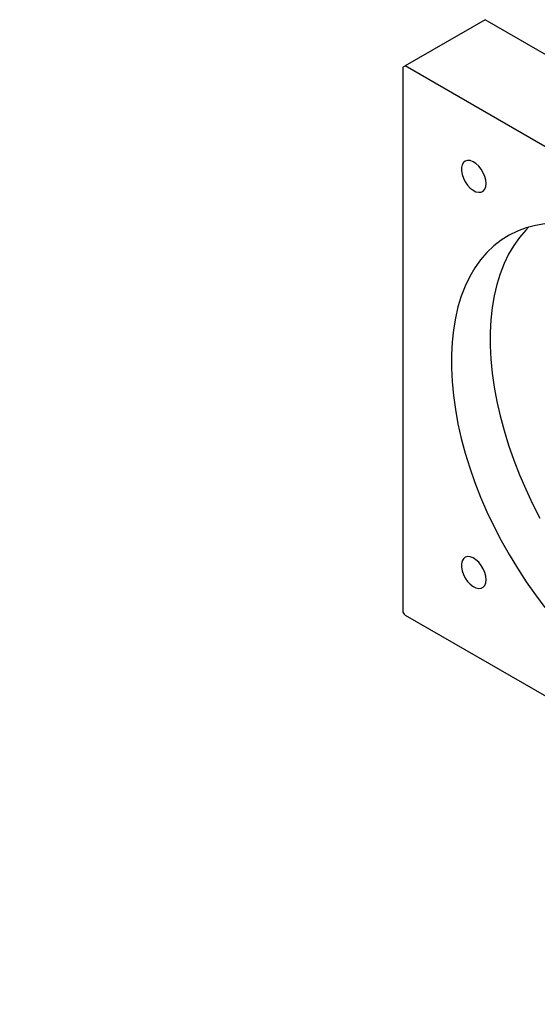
# Model space of a CAD drawing. Header units: millimetres. Extents: x 55 to 294, y 21 to 196.
# Tile 11 of 12: x 191 to 216, y 102 to 150. Entities that reach past the tile are written whole.
import ezdxf

# ---------------------------------------------------------------- set-up
doc = ezdxf.new("R2010")
doc.units = ezdxf.units.MM
doc.layers.add('FORMAT', color=7, linetype='Continuous')
doc.styles.add('SLDTEXTSTYLE1', font='TXT', dxfattribs={"width": 0.75, "bigfont": 'bigfont'})
doc.styles.add('SLDTEXTSTYLE4', font='TXT', dxfattribs={"width": 0.65625, "bigfont": 'bigfont'})

# ---------------------------------------------------------------- blocks, each defined once
blk = doc.blocks.new('SW_NOTE_2')
at = {"layer": 'FORMAT', "color": 0, "char_height": 3.175, "attachment_point": 2}
for s, insert, style in [('\\M+19655\\M+196CA\\M+19AA4 I-I', (8.632, 4.093), 'SLDTEXTSTYLE1'), ('\\M+194E4\\M+197E1 1 : 3', (8.457, -1.141), 'SLDTEXTSTYLE4')]:
    blk.add_mtext(s, dxfattribs=dict(at, insert=insert, style=style))

msp = doc.modelspace()

# ---------------------------------------------------------------- linework, layer by layer
at = {"color": 7, "linetype": 'Continuous', "lineweight": 25}
for p, q in [((213.4128, 149.6344), (209.5237, 147.3893)), ((236.7473, 136.1636), (213.4128, 149.6344)), ((209.4059, 147.3212), (209.5237, 147.3893)), ((209.4059, 147.3212), (209.4059, 120.9197)), ((232.8583, 133.9185), (209.5237, 147.3893)), ((209.5237, 120.7156), (232.8583, 107.2449))]:
    msp.add_line(p, q, dxfattribs=at)
at = {"color": 7, "linetype": 'Continuous', "lineweight": 25, "flags": 128}
for points in [[(213.4587, 141.676), (213.4425, 141.8454), (213.3948, 142.0244), (213.3181, 142.2033), (213.2166, 142.3725), (213.0957, 142.5229), (212.962, 142.6463), (212.8227, 142.7361), (212.6853, 142.7874), (212.5571, 142.7976), (212.4452, 142.7659), (212.3555, 142.6943), (212.2929, 142.5864), (212.2607, 142.4482), (212.2607, 142.287), (212.2929, 142.1117), (212.3555, 141.9315), (212.4452, 141.7563), (212.5571, 141.5954), (212.6853, 141.4576), (212.8227, 141.3503), (212.962, 141.2792), (213.0957, 141.2483), (213.2166, 141.2591), (213.3181, 141.3111), (213.3948, 141.4014), (213.4425, 141.5253), (213.4587, 141.676)], [(216.318, 139.7226), (215.8528, 139.6449), (215.4059, 139.5256), (214.979, 139.3652), (214.5734, 139.1642), (214.1907, 138.9233), (213.8322, 138.6433), (213.499, 138.3252), (213.1923, 137.9701), (212.9131, 137.5792), (212.6626, 137.1539), (212.4414, 136.6956), (212.2504, 136.206), (212.0902, 135.6866), (211.9613, 135.1393), (211.8643, 134.566), (211.7995, 133.9686), (211.767, 133.3492), (211.767, 132.71), (211.7995, 132.0531), (211.8643, 131.3809), (211.9613, 130.6955), (212.0902, 129.9995), (212.2504, 129.2952), (212.4414, 128.5849), (212.6626, 127.8713), (212.9131, 127.1566), (213.1923, 126.4435), (213.499, 125.7343), (213.8322, 125.0315), (214.1907, 124.3375), (214.5734, 123.6547), (214.979, 122.9855), (215.4059, 122.3322), (215.8528, 121.697), (216.318, 121.0821)], [(215.5347, 139.5648), (215.3846, 139.4138), (215.0779, 139.0587), (214.7988, 138.6678), (214.5482, 138.2425), (214.327, 137.7842), (214.136, 137.2945), (213.9758, 136.7751), (213.8469, 136.2278), (213.7499, 135.6545), (213.6851, 135.0571), (213.6526, 134.4378), (213.6526, 133.7985), (213.6851, 133.1417), (213.7499, 132.4694), (213.8469, 131.7841), (213.9758, 131.088), (214.136, 130.3837), (214.327, 129.6735), (214.5482, 128.9598), (214.7988, 128.2452), (215.0779, 127.532), (215.3846, 126.8228), (215.7178, 126.12), (216.0764, 125.4261)], [(213.4587, 122.43), (213.4425, 122.5994), (213.3948, 122.7784), (213.3181, 122.9573), (213.2166, 123.1265), (213.0957, 123.2768), (212.962, 123.4002), (212.8227, 123.49), (212.6853, 123.5414), (212.5571, 123.5515), (212.4452, 123.5199), (212.3555, 123.4482), (212.2929, 123.3404), (212.2607, 123.2021), (212.2607, 123.041), (212.2929, 122.8656), (212.3555, 122.6854), (212.4452, 122.5102), (212.5571, 122.3494), (212.6853, 122.2116), (212.8227, 122.1042), (212.962, 122.0332), (213.0957, 122.0022), (213.2166, 122.013), (213.3181, 122.065), (213.3948, 122.1554), (213.4425, 122.2793), (213.4587, 122.43)]]:
    msp.add_lwpolyline(points, dxfattribs=at)
at = {"color": 7, "linetype": 'Continuous', "lineweight": 25}
msp.add_arc((209.6618, 120.9314), 0.2561, 182.60578, 237.39422, dxfattribs=at)

# ---------------------------------------------------------------- block references
at = {"layer": 'FORMAT'}
msp.add_blockref('SW_NOTE_2', (156.3088, 111.4703), dxfattribs=at)

doc.saveas('drawing.dxf')
